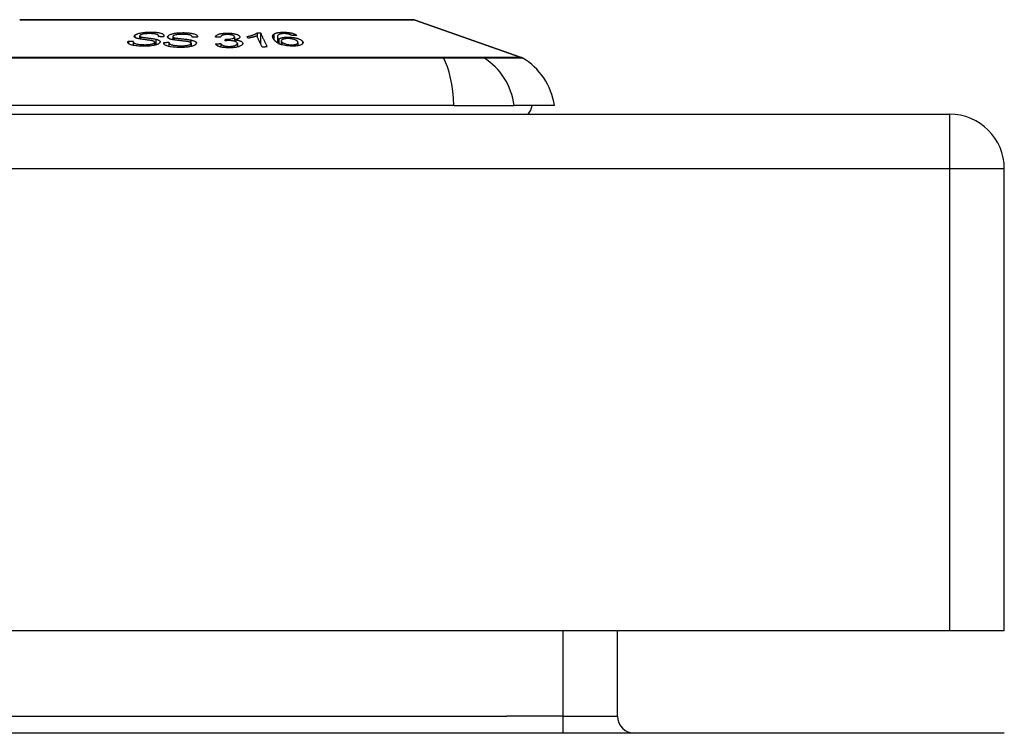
# Model space of a CAD drawing. Header units: inches. Extents: x 18 to 388, y 34 to 188.
# Tile 54 of 159: x 88.21 to 89.99, y 186.81 to 188.1. Entities that reach past the tile are written whole.
import ezdxf

# ---------------------------------------------------------------- set-up
doc = ezdxf.new("R2010")
doc.units = ezdxf.units.IN
doc.header["$MEASUREMENT"] = 0
doc.layers.add('Visible Edges(ANSI)', color=7, linetype='Continuous', lineweight=25)
doc.layers.add('Visible Tangent Edges(ANSI)', color=7, linetype='Continuous', lineweight=25)

msp = doc.modelspace()

# ---------------------------------------------------------------- linework, layer by layer
at = {"layer": 'Visible Edges(ANSI)'}
for p, q in [((88.9196, 188.0963), (89.1131, 188.0285)), ((88.6355, 188.0731), (88.6355, 188.0662)), ((88.6414, 188.0732), (88.6414, 188.0538)), ((88.4025, 188.058), (88.4025, 188.0538)), ((88.4114, 188.0567), (88.4114, 188.0502)), ((88.4228, 188.0673), (88.4228, 188.062)), ((88.4501, 188.0561), (88.4501, 188.0505)), ((88.457, 188.0674), (88.457, 188.0661)), ((88.4665, 188.0556), (88.4665, 188.0536)), ((88.4759, 188.0556), (88.4759, 188.0483)), ((88.4831, 188.0661), (88.4831, 188.0605)), ((88.5158, 188.054), (88.5158, 188.0482)), ((88.5181, 188.0652), (88.5181, 188.0649)), ((88.5695, 188.0534), (88.5695, 188.0474)), ((88.5778, 188.0586), (88.5784, 188.0614)), ((88.5784, 188.0614), (88.5784, 188.0587)), ((88.5945, 188.0605), (88.5945, 188.0578)), ((88.5946, 188.0656), (88.5946, 188.0605)), ((88.5996, 188.0537), (88.5996, 188.0473)), ((88.6186, 188.0631), (88.6172, 188.0662)), ((88.6721, 188.0663), (88.6721, 188.0548)), ((88.6745, 188.0613), (88.6745, 188.0534)), ((88.679, 188.0585), (88.679, 188.0515)), ((88.7093, 188.0553), (88.7093, 188.0496)), ((88.9914, 187.9416), (88.1341, 187.9416)), ((88.9914, 187.9416), (89.1002, 187.9416)), ((89.173, 187.9416), (89.1002, 187.9416)), ((18.2828, 187.9259), (89.8878, 187.9259)), ((89.9868, 186.9919), (89.9868, 187.8269)), ((89.8878, 186.9919), (18.2828, 186.9919)), ((89.2871, 186.8373), (89.2871, 186.9919)), ((89.9868, 186.9919), (89.8878, 186.9919)), ((89.9863, 186.8063), (18.1843, 186.8063))]:
    msp.add_line(p, q, dxfattribs=at)
at = {"layer": 'Visible Edges(ANSI)', "flags": 128}
for points in [[(88.918, 188.0965), (88.9175, 188.0965), (88.9163, 188.0965), (88.9141, 188.0965), (88.9111, 188.0966), (88.9073, 188.0966), (88.9027, 188.0966), (88.8972, 188.0966), (88.8909, 188.0966), (88.8839, 188.0966), (88.8761, 188.0966), (88.8675, 188.0967), (88.8581, 188.0967), (88.848, 188.0967), (88.8373, 188.0967), (88.8259, 188.0967), (88.8139, 188.0967), (88.8013, 188.0967), (88.7881, 188.0967), (88.7744, 188.0967), (88.7602, 188.0967), (88.7455, 188.0967), (88.7303, 188.0966), (88.7146, 188.0966), (88.6986, 188.0966), (88.6823, 188.0966), (88.6657, 188.0966), (88.6489, 188.0966), (88.6319, 188.0966), (88.6148, 188.0965), (88.5974, 188.0965), (88.58, 188.0965), (88.5624, 188.0965), (88.545, 188.0965), (88.5275, 188.0965), (88.5103, 188.0965), (88.4932, 188.0966), (88.4762, 188.0966), (88.4593, 188.0966), (88.4427, 188.0966), (88.4264, 188.0966), (88.4104, 188.0966), (88.3948, 188.0966), (88.3796, 188.0967), (88.365, 188.0967), (88.3507, 188.0967), (88.337, 188.0967), (88.3239, 188.0967), (88.3113, 188.0967), (88.2993, 188.0967), (88.288, 188.0967), (88.2773, 188.0967), (88.2674, 188.0967), (88.2581, 188.0967), (88.2495, 188.0966), (88.2417, 188.0966), (88.2346, 188.0966), (88.2283, 188.0966), (88.2228, 188.0966), (88.2182, 188.0966), (88.2144, 188.0966), (88.2114, 188.0965), (88.2093, 188.0965), (88.208, 188.0965), (88.2076, 188.0965)], [(88.4139, 188.0681), (88.4142, 188.0685), (88.4145, 188.0688), (88.4149, 188.0691), (88.4153, 188.0694), (88.4158, 188.0697), (88.4164, 188.07), (88.4169, 188.0703), (88.4176, 188.0706), (88.4182, 188.0709), (88.4189, 188.0712), (88.4197, 188.0714), (88.4205, 188.0717), (88.4218, 188.0721), (88.4236, 188.0726), (88.4259, 188.0731), (88.4284, 188.0735), (88.4307, 188.0738), (88.433, 188.074), (88.4351, 188.0742), (88.4371, 188.0743), (88.4391, 188.0744), (88.4411, 188.0744), (88.4431, 188.0744), (88.445, 188.0744)], [(88.443, 188.0715), (88.4423, 188.0715), (88.4416, 188.0715), (88.4409, 188.0715), (88.4402, 188.0715), (88.4394, 188.0715), (88.4387, 188.0715), (88.438, 188.0715), (88.4373, 188.0715), (88.4366, 188.0715), (88.4358, 188.0714), (88.4351, 188.0714), (88.4344, 188.0713), (88.4336, 188.0713), (88.4329, 188.0712), (88.4322, 188.0711), (88.4313, 188.071), (88.4302, 188.0709), (88.429, 188.0706), (88.4277, 188.0703), (88.4265, 188.07), (88.4254, 188.0696), (88.4245, 188.0691), (88.4237, 188.0687), (88.4232, 188.0682)], [(88.4567, 188.0661), (88.4568, 188.0665), (88.457, 188.067), (88.457, 188.0674), (88.4569, 188.0678), (88.4568, 188.0682), (88.4565, 188.0686), (88.4562, 188.069), (88.4557, 188.0693), (88.4551, 188.0697), (88.4544, 188.07), (88.4537, 188.0702), (88.453, 188.0704), (88.4523, 188.0706), (88.4515, 188.0707), (88.4508, 188.0709), (88.45, 188.071), (88.4492, 188.0711), (88.4483, 188.0712), (88.4475, 188.0713), (88.4466, 188.0713), (88.4457, 188.0714), (88.4448, 188.0714), (88.4439, 188.0715), (88.443, 188.0715)], [(88.445, 188.0744), (88.4466, 188.0743), (88.4482, 188.0743), (88.4497, 188.0742), (88.4512, 188.0741), (88.4527, 188.0739), (88.4542, 188.0738), (88.4556, 188.0736), (88.457, 188.0734), (88.4583, 188.0731), (88.4596, 188.0728), (88.461, 188.0725), (88.4622, 188.072), (88.4634, 188.0715), (88.4645, 188.071), (88.4653, 188.0705), (88.4658, 188.0699), (88.4662, 188.0694), (88.4665, 188.0689), (88.4667, 188.0684), (88.4667, 188.0679), (88.4667, 188.0675), (88.4665, 188.067), (88.4663, 188.0665), (88.466, 188.066)], [(88.4737, 188.0664), (88.4741, 188.0671), (88.4748, 188.0678), (88.4757, 188.0685), (88.4768, 188.0692), (88.4781, 188.0699), (88.4794, 188.0704), (88.4806, 188.0708), (88.4817, 188.0711), (88.4825, 188.0713), (88.4834, 188.0715), (88.4842, 188.0717), (88.4851, 188.0719), (88.4861, 188.0721), (88.487, 188.0722), (88.488, 188.0724), (88.4889, 188.0725), (88.4901, 188.0727), (88.4915, 188.0728), (88.493, 188.0729), (88.4948, 188.0731), (88.4968, 188.0732), (88.4988, 188.0732), (88.5008, 188.0733), (88.5028, 188.0733)], [(88.5028, 188.0733), (88.5043, 188.0732), (88.5058, 188.0732), (88.5073, 188.0731), (88.5088, 188.073), (88.5103, 188.0729), (88.5118, 188.0728), (88.5132, 188.0726), (88.5146, 188.0725), (88.5159, 188.0723), (88.5173, 188.072), (88.5188, 188.0717), (88.5203, 188.0713), (88.5218, 188.0709), (88.5233, 188.0703), (88.5245, 188.0698), (88.5255, 188.0692), (88.5262, 188.0686), (88.5268, 188.0681), (88.5272, 188.0676), (88.5275, 188.067), (88.5277, 188.0665), (88.5278, 188.066), (88.5277, 188.0654), (88.5276, 188.0649)], [(88.5596, 188.0655), (88.5599, 188.0661), (88.5603, 188.0667), (88.5607, 188.0673), (88.5613, 188.0678), (88.562, 188.0684), (88.5628, 188.0689), (88.5638, 188.0694), (88.5647, 188.0699), (88.5656, 188.0703), (88.5665, 188.0706), (88.5674, 188.0709), (88.5683, 188.0711), (88.5692, 188.0713), (88.5702, 188.0715), (88.5712, 188.0717), (88.5722, 188.0719), (88.5733, 188.072), (88.5744, 188.0722), (88.5755, 188.0723), (88.5766, 188.0724), (88.5778, 188.0724), (88.5789, 188.0725), (88.5801, 188.0725), (88.5813, 188.0725)], [(88.5813, 188.0725), (88.5829, 188.0725), (88.5845, 188.0725), (88.5862, 188.0724), (88.5877, 188.0723), (88.5893, 188.0721), (88.5909, 188.0719), (88.5924, 188.0717), (88.5938, 188.0714), (88.5952, 188.0711), (88.5965, 188.0708), (88.5977, 188.0704), (88.5988, 188.07), (88.5998, 188.0697), (88.6006, 188.0693), (88.6013, 188.0689), (88.6019, 188.0685), (88.6024, 188.0682), (88.6028, 188.0678), (88.6032, 188.0675), (88.6035, 188.0672), (88.6037, 188.0668), (88.6039, 188.0665), (88.604, 188.0661), (88.6041, 188.0657)], [(88.6172, 188.0662), (88.6186, 188.0665), (88.62, 188.0668), (88.6213, 188.0671), (88.6225, 188.0674), (88.6237, 188.0677), (88.6247, 188.068), (88.6257, 188.0684), (88.6267, 188.0687), (88.6275, 188.069), (88.6283, 188.0692), (88.6291, 188.0695), (88.6298, 188.0698), (88.6304, 188.0701), (88.631, 188.0703), (88.6316, 188.0706), (88.6321, 188.0709), (88.6326, 188.0711), (88.6331, 188.0714), (88.6336, 188.0717), (88.6341, 188.0719), (88.6345, 188.0722), (88.6348, 188.0725), (88.6352, 188.0728), (88.6355, 188.0731)], [(88.6355, 188.0731), (88.6357, 188.0731), (88.636, 188.0731), (88.6362, 188.0731), (88.6365, 188.0731), (88.6367, 188.0731), (88.637, 188.0731), (88.6372, 188.0731), (88.6374, 188.0731), (88.6377, 188.0731), (88.6379, 188.0731), (88.6382, 188.0731), (88.6384, 188.0731), (88.6387, 188.0731), (88.6389, 188.0731), (88.6392, 188.0731), (88.6394, 188.0731), (88.6396, 188.0731), (88.6399, 188.0731), (88.6401, 188.0731), (88.6404, 188.0731), (88.6406, 188.0731), (88.6409, 188.0731), (88.6411, 188.0732), (88.6414, 188.0732)], [(88.6414, 188.0732), (88.6419, 188.0721), (88.6424, 188.071), (88.6429, 188.07), (88.6434, 188.0689), (88.6439, 188.0678), (88.6444, 188.0667), (88.6449, 188.0657), (88.6454, 188.0646), (88.6459, 188.0635), (88.6464, 188.0624), (88.647, 188.0614), (88.6475, 188.0603), (88.648, 188.0592), (88.6485, 188.0581), (88.649, 188.0571), (88.6495, 188.056), (88.65, 188.0549), (88.6505, 188.0538), (88.651, 188.0528), (88.6515, 188.0517), (88.6521, 188.0506), (88.6526, 188.0496), (88.6531, 188.0485), (88.6536, 188.0474)], [(88.6657, 188.0707), (88.6661, 188.0709), (88.6665, 188.0711), (88.6669, 188.0714), (88.6673, 188.0716), (88.6678, 188.0718), (88.6683, 188.072), (88.6688, 188.0722), (88.6694, 188.0724), (88.67, 188.0726), (88.6706, 188.0728), (88.6712, 188.0729), (88.6719, 188.0731), (88.6726, 188.0732), (88.6733, 188.0734), (88.6741, 188.0735), (88.6748, 188.0736), (88.6756, 188.0737), (88.6764, 188.0738), (88.6772, 188.0738), (88.6781, 188.0739), (88.6789, 188.074), (88.6798, 188.074), (88.6806, 188.074), (88.6815, 188.0741)], [(88.683, 188.0716), (88.6827, 188.0716), (88.6824, 188.0715), (88.682, 188.0715), (88.6817, 188.0715), (88.6814, 188.0715), (88.6811, 188.0715), (88.6807, 188.0714), (88.6804, 188.0714), (88.6801, 188.0714), (88.6798, 188.0713), (88.6795, 188.0713), (88.6792, 188.0713), (88.679, 188.0712), (88.6787, 188.0712), (88.6784, 188.0711), (88.6782, 188.0711), (88.6779, 188.071), (88.6776, 188.0709), (88.6774, 188.0709), (88.6772, 188.0708), (88.6769, 188.0707), (88.6767, 188.0707), (88.6765, 188.0706), (88.6763, 188.0705)], [(88.6815, 188.0741), (88.6828, 188.0741), (88.6841, 188.0741), (88.6854, 188.0741), (88.6868, 188.074), (88.6881, 188.0739), (88.6895, 188.0738), (88.6908, 188.0737), (88.6921, 188.0735), (88.6934, 188.0734), (88.6946, 188.0732), (88.6959, 188.0729), (88.697, 188.0727), (88.6982, 188.0724), (88.6993, 188.0721), (88.7003, 188.0718), (88.7013, 188.0714), (88.7023, 188.0711), (88.7031, 188.0707), (88.7039, 188.0704), (88.7047, 188.07), (88.7054, 188.0696), (88.706, 188.0692), (88.7066, 188.0688), (88.7071, 188.0684)], [(88.693, 188.0705), (88.6926, 188.0706), (88.6923, 188.0707), (88.6919, 188.0708), (88.6915, 188.0708), (88.6911, 188.0709), (88.6907, 188.071), (88.6903, 188.0711), (88.6899, 188.0711), (88.6895, 188.0712), (88.689, 188.0713), (88.6886, 188.0713), (88.6882, 188.0714), (88.6878, 188.0714), (88.6873, 188.0714), (88.6869, 188.0715), (88.6865, 188.0715), (88.686, 188.0715), (88.6856, 188.0715), (88.6852, 188.0716), (88.6847, 188.0716), (88.6843, 188.0716), (88.6839, 188.0716), (88.6834, 188.0716), (88.683, 188.0716)], [(88.4263, 188.0487), (88.4236, 188.0488), (88.421, 188.049), (88.4184, 188.0492), (88.4159, 188.0495), (88.4136, 188.0498), (88.4117, 188.0501), (88.41, 188.0505), (88.4085, 188.0508), (88.4071, 188.0513), (88.4058, 188.0517), (88.4047, 188.0522), (88.4038, 188.0527), (88.4031, 188.0532), (88.4026, 188.0537), (88.4022, 188.0542), (88.4019, 188.0546), (88.4017, 188.055), (88.4016, 188.0555), (88.4016, 188.0559), (88.4017, 188.0563), (88.4018, 188.0567), (88.4019, 188.0572), (88.4022, 188.0576), (88.4025, 188.058)], [(88.4025, 188.058), (88.4029, 188.058), (88.4033, 188.058), (88.4036, 188.058), (88.404, 188.058), (88.4044, 188.058), (88.4048, 188.058), (88.4052, 188.058), (88.4056, 188.058), (88.4059, 188.058), (88.4063, 188.058), (88.4067, 188.058), (88.4071, 188.058), (88.4075, 188.058), (88.4079, 188.058), (88.4083, 188.058), (88.4086, 188.0581), (88.409, 188.0581), (88.4094, 188.0581), (88.4098, 188.0581), (88.4102, 188.0581), (88.4106, 188.0581), (88.411, 188.0581), (88.4113, 188.0581), (88.4117, 188.0581)], [(88.4117, 188.0581), (88.4116, 188.0578), (88.4115, 188.0576), (88.4114, 188.0573), (88.4114, 188.0571), (88.4114, 188.0569), (88.4114, 188.0566), (88.4114, 188.0564), (88.4114, 188.0561), (88.4115, 188.0559), (88.4116, 188.0557), (88.4117, 188.0555), (88.4119, 188.0552), (88.4121, 188.055), (88.4124, 188.0548), (88.4128, 188.0545), (88.4134, 188.0541), (88.4143, 188.0538), (88.4154, 188.0534), (88.4169, 188.053), (88.4187, 188.0526), (88.4208, 188.0523), (88.4232, 188.052), (88.4257, 188.0518), (88.4283, 188.0516)], [(88.4196, 188.0626), (88.4187, 188.0629), (88.4179, 188.0631), (88.4172, 188.0633), (88.4165, 188.0636), (88.4158, 188.0638), (88.4152, 188.0641), (88.4147, 188.0644), (88.4143, 188.0647), (88.4139, 188.065), (88.4137, 188.0652), (88.4135, 188.0655), (88.4134, 188.0657), (88.4133, 188.0659), (88.4132, 188.0661), (88.4132, 188.0663), (88.4131, 188.0665), (88.4132, 188.0667), (88.4132, 188.0669), (88.4132, 188.0671), (88.4133, 188.0673), (88.4134, 188.0675), (88.4135, 188.0677), (88.4137, 188.0679), (88.4139, 188.0681)], [(88.4441, 188.059), (88.4435, 188.0591), (88.4428, 188.0592), (88.442, 188.0593), (88.4412, 188.0595), (88.4402, 188.0596), (88.4392, 188.0597), (88.4381, 188.0599), (88.437, 188.06), (88.4358, 188.0602), (88.4347, 188.0604), (88.4335, 188.0605), (88.4323, 188.0607), (88.431, 188.0608), (88.4299, 188.061), (88.4287, 188.0611), (88.4275, 188.0613), (88.4264, 188.0615), (88.4254, 188.0616), (88.4243, 188.0618), (88.4233, 188.0619), (88.4222, 188.0621), (88.4213, 188.0623), (88.4204, 188.0625), (88.4196, 188.0626)], [(88.4232, 188.0682), (88.4231, 188.0681), (88.4231, 188.068), (88.423, 188.0679), (88.423, 188.0678), (88.4229, 188.0677), (88.4229, 188.0676), (88.4229, 188.0675), (88.4228, 188.0674), (88.4228, 188.0673), (88.4228, 188.0672), (88.4229, 188.0671), (88.4229, 188.067), (88.4229, 188.0669), (88.423, 188.0668), (88.4231, 188.0667), (88.4232, 188.0666), (88.4232, 188.0665), (88.4234, 188.0664), (88.4235, 188.0664), (88.4236, 188.0663), (88.4237, 188.0662), (88.4239, 188.0661), (88.424, 188.066), (88.4242, 188.066)], [(88.4242, 188.066), (88.4247, 188.0658), (88.4255, 188.0656), (88.4264, 188.0654), (88.4274, 188.0652), (88.4285, 188.065), (88.4297, 188.0648), (88.4309, 188.0646), (88.4321, 188.0644), (88.4332, 188.0643), (88.4344, 188.0641), (88.4355, 188.064), (88.4366, 188.0639), (88.4378, 188.0637), (88.4389, 188.0636), (88.4401, 188.0634), (88.4413, 188.0633), (88.4426, 188.0631), (88.4439, 188.0629), (88.4453, 188.0627), (88.4467, 188.0625), (88.4482, 188.0623), (88.4495, 188.0621), (88.4508, 188.0618), (88.4519, 188.0616)], [(88.4591, 188.0549), (88.4588, 188.0545), (88.4584, 188.0541), (88.4579, 188.0538), (88.4574, 188.0534), (88.4568, 188.053), (88.4562, 188.0527), (88.4555, 188.0524), (88.4547, 188.052), (88.4539, 188.0517), (88.4531, 188.0514), (88.4522, 188.0511), (88.4508, 188.0507), (88.449, 188.0503), (88.4467, 188.0498), (88.4443, 188.0494), (88.4419, 188.0491), (88.4397, 188.0489), (88.4377, 188.0488), (88.4358, 188.0487), (88.4338, 188.0486), (88.4319, 188.0486), (88.43, 188.0486), (88.4281, 188.0486), (88.4263, 188.0487)], [(88.4283, 188.0516), (88.43, 188.0516), (88.4318, 188.0515), (88.4336, 188.0515), (88.4353, 188.0516), (88.437, 188.0517), (88.4385, 188.0518), (88.4397, 188.0519), (88.4407, 188.052), (88.4418, 188.0521), (88.4428, 188.0523), (88.4437, 188.0525), (88.4446, 188.0527), (88.4455, 188.0529), (88.4462, 188.0531), (88.4469, 188.0533), (88.4474, 188.0535), (88.4478, 188.0537), (88.4482, 188.0539), (88.4485, 188.0541), (88.4488, 188.0543), (88.4491, 188.0545), (88.4493, 188.0547), (88.4495, 188.0549), (88.4497, 188.0551)], [(88.4497, 188.0551), (88.4499, 188.0553), (88.45, 188.0556), (88.4501, 188.0558), (88.4501, 188.0561), (88.4501, 188.0563), (88.45, 188.0565), (88.4499, 188.0568), (88.4497, 188.057), (88.4495, 188.0572), (88.4493, 188.0574), (88.449, 188.0575), (88.4487, 188.0577), (88.4484, 188.0578), (88.4481, 188.0579), (88.4478, 188.058), (88.4474, 188.0582), (88.447, 188.0583), (88.4467, 188.0584), (88.4463, 188.0585), (88.4459, 188.0586), (88.4454, 188.0587), (88.445, 188.0588), (88.4446, 188.0589), (88.4441, 188.059)], [(88.4519, 188.0616), (88.4529, 188.0613), (88.4538, 188.0611), (88.4547, 188.0608), (88.4556, 188.0605), (88.4564, 188.0602), (88.4571, 188.0599), (88.4577, 188.0595), (88.4583, 188.0592), (88.4588, 188.0589), (88.4591, 188.0585), (88.4594, 188.0582), (88.4596, 188.0579), (88.4597, 188.0577), (88.4598, 188.0574), (88.4599, 188.0572), (88.4599, 188.0569), (88.4599, 188.0567), (88.4599, 188.0564), (88.4598, 188.0562), (88.4597, 188.0559), (88.4596, 188.0556), (88.4595, 188.0554), (88.4593, 188.0551), (88.4591, 188.0549)], [(88.466, 188.066), (88.4656, 188.066), (88.4652, 188.066), (88.4648, 188.066), (88.4644, 188.066), (88.464, 188.066), (88.4636, 188.066), (88.4633, 188.066), (88.4629, 188.066), (88.4625, 188.066), (88.4621, 188.066), (88.4617, 188.066), (88.4613, 188.066), (88.4609, 188.066), (88.4605, 188.066), (88.4601, 188.0661), (88.4598, 188.0661), (88.4594, 188.0661), (88.459, 188.0661), (88.4586, 188.0661), (88.4582, 188.0661), (88.4578, 188.0661), (88.4574, 188.0661), (88.457, 188.0661), (88.4567, 188.0661)], [(88.4947, 188.0465), (88.4904, 188.0466), (88.4862, 188.0469), (88.4828, 188.0472), (88.4801, 188.0475), (88.4782, 188.0478), (88.4766, 188.0481), (88.475, 188.0485), (88.4736, 188.0489), (88.4723, 188.0493), (88.4711, 188.0498), (88.4701, 188.0502), (88.4692, 188.0507), (88.4685, 188.0512), (88.468, 188.0516), (88.4675, 188.052), (88.4672, 188.0524), (88.4669, 188.0528), (88.4667, 188.0532), (88.4665, 188.0536), (88.4664, 188.054), (88.4664, 188.0544), (88.4664, 188.0548), (88.4664, 188.0552), (88.4665, 188.0556)], [(88.4665, 188.0556), (88.4669, 188.0557), (88.4673, 188.0557), (88.4677, 188.0557), (88.4681, 188.0557), (88.4685, 188.0557), (88.4689, 188.0557), (88.4693, 188.0557), (88.4697, 188.0557), (88.4701, 188.0557), (88.4704, 188.0557), (88.4708, 188.0557), (88.4712, 188.0557), (88.4716, 188.0558), (88.472, 188.0558), (88.4724, 188.0558), (88.4728, 188.0558), (88.4732, 188.0558), (88.4736, 188.0558), (88.474, 188.0558), (88.4744, 188.0558), (88.4748, 188.0558), (88.4751, 188.0558), (88.4755, 188.0558), (88.4759, 188.0558)], [(88.482, 188.0607), (88.481, 188.0609), (88.4801, 188.0612), (88.4792, 188.0614), (88.4784, 188.0616), (88.4776, 188.0619), (88.4769, 188.0622), (88.4762, 188.0625), (88.4756, 188.0628), (88.4752, 188.0631), (88.4748, 188.0633), (88.4745, 188.0636), (88.4743, 188.0638), (88.4741, 188.064), (88.4739, 188.0642), (88.4738, 188.0644), (88.4737, 188.0646), (88.4736, 188.0648), (88.4735, 188.0651), (88.4735, 188.0653), (88.4735, 188.0655), (88.4735, 188.0657), (88.4736, 188.0659), (88.4736, 188.0661), (88.4737, 188.0664)], [(88.4759, 188.0558), (88.4759, 188.0554), (88.476, 188.055), (88.4761, 188.0546), (88.4763, 188.0542), (88.4765, 188.0538), (88.4768, 188.0534), (88.4773, 188.053), (88.4778, 188.0526), (88.4784, 188.0522), (88.4792, 188.0519), (88.4801, 188.0515), (88.4812, 188.0512), (88.4823, 188.051), (88.4834, 188.0507), (88.4846, 188.0505), (88.4857, 188.0503), (88.4868, 188.0501), (88.488, 188.05), (88.4892, 188.0499), (88.4904, 188.0498), (88.4917, 188.0497), (88.4929, 188.0496), (88.4942, 188.0496), (88.4955, 188.0495)], [(88.5085, 188.0574), (88.5078, 188.0575), (88.507, 188.0576), (88.5062, 188.0577), (88.5052, 188.0578), (88.5042, 188.0579), (88.5031, 188.0581), (88.5019, 188.0582), (88.5007, 188.0583), (88.4995, 188.0585), (88.4982, 188.0586), (88.4969, 188.0588), (88.4957, 188.0589), (88.4944, 188.059), (88.4931, 188.0592), (88.4918, 188.0593), (88.4906, 188.0595), (88.4894, 188.0596), (88.4883, 188.0598), (88.4871, 188.0599), (88.486, 188.0601), (88.4849, 188.0602), (88.4838, 188.0604), (88.4828, 188.0606), (88.482, 188.0607)], [(88.4832, 188.0665), (88.4832, 188.0664), (88.4832, 188.0663), (88.4832, 188.0662), (88.4831, 188.0661), (88.4831, 188.066), (88.4832, 188.0659), (88.4832, 188.0658), (88.4832, 188.0657), (88.4832, 188.0656), (88.4833, 188.0655), (88.4834, 188.0654), (88.4834, 188.0653), (88.4835, 188.0652), (88.4836, 188.0651), (88.4837, 188.065), (88.4839, 188.0649), (88.484, 188.0648), (88.4841, 188.0647), (88.4843, 188.0646), (88.4844, 188.0646), (88.4846, 188.0645), (88.4848, 188.0644), (88.485, 188.0643), (88.4852, 188.0642)], [(88.502, 188.0702), (88.5013, 188.0702), (88.5007, 188.0703), (88.5, 188.0703), (88.4994, 188.0702), (88.4987, 188.0702), (88.4981, 188.0702), (88.4974, 188.0702), (88.4968, 188.0702), (88.4961, 188.0702), (88.4955, 188.0701), (88.4948, 188.0701), (88.4942, 188.0701), (88.4935, 188.07), (88.4929, 188.0699), (88.4923, 188.0699), (88.4916, 188.0698), (88.491, 188.0697), (88.4904, 188.0696), (88.4896, 188.0695), (88.4881, 188.0692), (88.4863, 188.0686), (88.4848, 188.068), (88.4838, 188.0673), (88.4832, 188.0665)], [(88.4852, 188.0642), (88.4859, 188.064), (88.4867, 188.0638), (88.4877, 188.0636), (88.4889, 188.0635), (88.4901, 188.0633), (88.4914, 188.0631), (88.4927, 188.0629), (88.494, 188.0628), (88.4952, 188.0626), (88.4964, 188.0625), (88.4976, 188.0624), (88.4988, 188.0623), (88.5, 188.0621), (88.5012, 188.062), (88.5025, 188.0619), (88.5038, 188.0618), (88.5051, 188.0616), (88.5066, 188.0614), (88.5081, 188.0613), (88.5096, 188.0611), (88.5111, 188.0608), (88.5126, 188.0606), (88.514, 188.0604), (88.5152, 188.0602)], [(88.5253, 188.0535), (88.5251, 188.0531), (88.5248, 188.0527), (88.5245, 188.0523), (88.5241, 188.0519), (88.5237, 188.0515), (88.5232, 188.0511), (88.5226, 188.0508), (88.522, 188.0504), (88.5213, 188.0501), (88.5205, 188.0497), (88.5196, 188.0494), (88.5185, 188.049), (88.5174, 188.0486), (88.5161, 188.0483), (88.5147, 188.048), (88.5133, 188.0477), (88.5119, 188.0474), (88.5103, 188.0472), (88.5087, 188.047), (88.5066, 188.0468), (88.5039, 188.0466), (88.5009, 188.0465), (88.4978, 188.0464), (88.4947, 188.0465)], [(88.4955, 188.0495), (88.4967, 188.0495), (88.498, 188.0495), (88.4992, 188.0495), (88.5004, 188.0495), (88.5017, 188.0496), (88.5029, 188.0496), (88.5041, 188.0497), (88.5053, 188.0498), (88.5065, 188.05), (88.5077, 188.0501), (88.5088, 188.0503), (88.5099, 188.0505), (88.5109, 188.0507), (88.5119, 188.051), (88.5127, 188.0513), (88.5133, 188.0515), (88.5139, 188.0518), (88.5143, 188.052), (88.5146, 188.0523), (88.5149, 188.0525), (88.5152, 188.0527), (88.5154, 188.053), (88.5156, 188.0532), (88.5157, 188.0535)], [(88.5181, 188.0649), (88.5181, 188.0655), (88.518, 188.066), (88.5178, 188.0666), (88.5173, 188.0671), (88.5168, 188.0676), (88.516, 188.0681), (88.5151, 188.0685), (88.5142, 188.0688), (88.5134, 188.0691), (88.5128, 188.0692), (88.5121, 188.0694), (88.5114, 188.0695), (88.5107, 188.0696), (88.51, 188.0697), (88.5092, 188.0698), (88.5084, 188.0699), (88.5077, 188.07), (88.5069, 188.07), (88.5061, 188.0701), (88.5052, 188.0701), (88.5044, 188.0702), (88.5036, 188.0702), (88.5028, 188.0702), (88.502, 188.0702)], [(88.5157, 188.0535), (88.5158, 188.0537), (88.5158, 188.054), (88.5158, 188.0542), (88.5158, 188.0544), (88.5156, 188.0547), (88.5155, 188.0549), (88.5153, 188.0551), (88.515, 188.0554), (88.5147, 188.0555), (88.5144, 188.0557), (88.5141, 188.0559), (88.5138, 188.056), (88.5134, 188.0562), (88.5131, 188.0563), (88.5127, 188.0564), (88.5122, 188.0566), (88.5118, 188.0567), (88.5114, 188.0568), (88.5109, 188.0569), (88.5104, 188.057), (88.5099, 188.0571), (88.5094, 188.0572), (88.509, 188.0573), (88.5085, 188.0574)], [(88.5152, 188.0602), (88.5163, 188.06), (88.5174, 188.0597), (88.5184, 188.0594), (88.5194, 188.0592), (88.5203, 188.0588), (88.5212, 188.0585), (88.522, 188.0582), (88.5227, 188.0578), (88.5233, 188.0575), (88.5238, 188.0572), (88.5242, 188.0569), (88.5245, 188.0566), (88.5248, 188.0563), (88.525, 188.0561), (88.5251, 188.0558), (88.5253, 188.0555), (88.5254, 188.0553), (88.5254, 188.055), (88.5255, 188.0548), (88.5255, 188.0545), (88.5255, 188.0543), (88.5254, 188.054), (88.5254, 188.0537), (88.5253, 188.0535)], [(88.5276, 188.0649), (88.5272, 188.0649), (88.5268, 188.0649), (88.5264, 188.0649), (88.526, 188.0649), (88.5257, 188.0649), (88.5253, 188.0649), (88.5249, 188.0649), (88.5245, 188.0649), (88.5241, 188.0649), (88.5237, 188.0649), (88.5233, 188.0649), (88.5229, 188.0649), (88.5225, 188.0649), (88.5221, 188.0649), (88.5217, 188.0649), (88.5213, 188.0649), (88.5209, 188.0649), (88.5205, 188.0649), (88.5201, 188.0649), (88.5197, 188.0649), (88.5193, 188.0649), (88.5189, 188.0649), (88.5185, 188.0649), (88.5181, 188.0649)], [(88.5689, 188.065), (88.5685, 188.0651), (88.5681, 188.0651), (88.5677, 188.0651), (88.5673, 188.0651), (88.567, 188.0651), (88.5666, 188.0651), (88.5662, 188.0652), (88.5658, 188.0652), (88.5654, 188.0652), (88.565, 188.0652), (88.5646, 188.0652), (88.5643, 188.0653), (88.5639, 188.0653), (88.5635, 188.0653), (88.5631, 188.0653), (88.5627, 188.0653), (88.5623, 188.0653), (88.5619, 188.0654), (88.5615, 188.0654), (88.5612, 188.0654), (88.5608, 188.0654), (88.5604, 188.0654), (88.56, 188.0655), (88.5596, 188.0655)], [(88.5604, 188.0529), (88.5608, 188.0529), (88.5611, 188.0529), (88.5615, 188.053), (88.5619, 188.053), (88.5623, 188.053), (88.5627, 188.053), (88.563, 188.0531), (88.5634, 188.0531), (88.5638, 188.0531), (88.5642, 188.0531), (88.5646, 188.0531), (88.5649, 188.0532), (88.5653, 188.0532), (88.5657, 188.0532), (88.5661, 188.0532), (88.5665, 188.0533), (88.5668, 188.0533), (88.5672, 188.0533), (88.5676, 188.0533), (88.568, 188.0534), (88.5684, 188.0534), (88.5688, 188.0534), (88.5691, 188.0534), (88.5695, 188.0534)], [(88.5818, 188.0699), (88.5805, 188.0699), (88.5792, 188.0698), (88.578, 188.0697), (88.5768, 188.0695), (88.5756, 188.0694), (88.5746, 188.0691), (88.5738, 188.0689), (88.5732, 188.0687), (88.5727, 188.0685), (88.5722, 188.0683), (88.5718, 188.0681), (88.5714, 188.0679), (88.571, 188.0677), (88.5707, 188.0675), (88.5704, 188.0672), (88.5701, 188.067), (88.5699, 188.0668), (88.5697, 188.0665), (88.5695, 188.0663), (88.5693, 188.066), (88.5692, 188.0658), (88.5691, 188.0655), (88.569, 188.0653), (88.5689, 188.065)], [(88.5695, 188.0534), (88.5698, 188.053), (88.5702, 188.0526), (88.5706, 188.0522), (88.5711, 188.0518), (88.5716, 188.0513), (88.5722, 188.051), (88.5729, 188.0506), (88.5737, 188.0502), (88.5745, 188.0499), (88.5753, 188.0496), (88.5761, 188.0494), (88.5768, 188.0492), (88.5774, 188.0491), (88.578, 188.049), (88.5787, 188.0489), (88.5793, 188.0488), (88.58, 188.0487), (88.5806, 188.0486), (88.5813, 188.0486), (88.582, 188.0485), (88.5827, 188.0485), (88.5834, 188.0485), (88.5842, 188.0484), (88.5849, 188.0484)], [(88.5842, 188.059), (88.5839, 188.059), (88.5837, 188.059), (88.5834, 188.059), (88.5831, 188.059), (88.5829, 188.059), (88.5826, 188.059), (88.5823, 188.059), (88.5821, 188.0589), (88.5818, 188.0589), (88.5815, 188.0589), (88.5813, 188.0589), (88.581, 188.0589), (88.5807, 188.0589), (88.5804, 188.0588), (88.5802, 188.0588), (88.5799, 188.0588), (88.5796, 188.0588), (88.5794, 188.0588), (88.5791, 188.0587), (88.5788, 188.0587), (88.5786, 188.0587), (88.5783, 188.0587), (88.5781, 188.0586), (88.5778, 188.0586)], [(88.5784, 188.0614), (88.5785, 188.0614), (88.5785, 188.0614), (88.5786, 188.0614), (88.5786, 188.0614), (88.5787, 188.0614), (88.5788, 188.0614), (88.5788, 188.0614), (88.5789, 188.0614), (88.579, 188.0614), (88.579, 188.0614), (88.5791, 188.0614), (88.5792, 188.0614), (88.5792, 188.0614), (88.5793, 188.0614), (88.5793, 188.0614), (88.5794, 188.0614), (88.5795, 188.0614), (88.5795, 188.0614), (88.5796, 188.0614), (88.5796, 188.0614), (88.5797, 188.0614), (88.5798, 188.0614), (88.5798, 188.0614), (88.5799, 188.0614)], [(88.5799, 188.0614), (88.5836, 188.0615), (88.5871, 188.0619), (88.5901, 188.0625), (88.5917, 188.0629), (88.5922, 188.0631), (88.5925, 188.0632), (88.5928, 188.0634), (88.593, 188.0635), (88.5933, 188.0636), (88.5935, 188.0637), (88.5937, 188.0639), (88.5938, 188.064), (88.594, 188.0642), (88.5941, 188.0643), (88.5942, 188.0645), (88.5944, 188.0646), (88.5944, 188.0648), (88.5945, 188.0649), (88.5946, 188.0651), (88.5946, 188.0652), (88.5946, 188.0654), (88.5946, 188.0655), (88.5946, 188.0657), (88.5946, 188.0658)], [(88.5946, 188.0658), (88.5946, 188.0661), (88.5945, 188.0664), (88.5943, 188.0666), (88.5941, 188.0669), (88.5939, 188.0672), (88.5936, 188.0674), (88.5933, 188.0677), (88.5929, 188.0679), (88.5924, 188.0681), (88.5919, 188.0684), (88.5914, 188.0686), (88.5908, 188.0688), (88.5902, 188.069), (88.5895, 188.0691), (88.5888, 188.0693), (88.5881, 188.0694), (88.5874, 188.0695), (88.5866, 188.0696), (88.5858, 188.0697), (88.585, 188.0698), (88.5842, 188.0698), (88.5834, 188.0699), (88.5826, 188.0699), (88.5818, 188.0699)], [(88.5996, 188.054), (88.5995, 188.0543), (88.5994, 188.0546), (88.5993, 188.0548), (88.5991, 188.0551), (88.5989, 188.0554), (88.5986, 188.0557), (88.5983, 188.056), (88.5979, 188.0562), (88.5975, 188.0565), (88.597, 188.0568), (88.5965, 188.057), (88.596, 188.0572), (88.5954, 188.0575), (88.5947, 188.0577), (88.594, 188.0579), (88.5931, 188.0581), (88.5922, 188.0583), (88.5911, 188.0585), (88.59, 188.0587), (88.5889, 188.0588), (88.5878, 188.0589), (88.5866, 188.059), (88.5854, 188.059), (88.5842, 188.059)], [(88.5849, 188.0484), (88.5861, 188.0485), (88.5873, 188.0485), (88.5885, 188.0486), (88.5896, 188.0487), (88.5907, 188.0489), (88.5917, 188.049), (88.5928, 188.0492), (88.5937, 188.0495), (88.5945, 188.0497), (88.5953, 188.0499), (88.5959, 188.0502), (88.5965, 188.0504), (88.597, 188.0507), (88.5975, 188.051), (88.598, 188.0512), (88.5984, 188.0515), (88.5987, 188.0518), (88.599, 188.0521), (88.5992, 188.0524), (88.5994, 188.0527), (88.5995, 188.053), (88.5996, 188.0533), (88.5996, 188.0537), (88.5996, 188.054)], [(88.6093, 188.054), (88.6093, 188.0533), (88.6092, 188.0526), (88.6088, 188.0519), (88.6083, 188.0512), (88.6075, 188.0505), (88.6065, 188.0499), (88.6054, 188.0493), (88.6043, 188.0488), (88.6031, 188.0483), (88.602, 188.0479), (88.601, 188.0476), (88.5999, 188.0474), (88.5989, 188.0471), (88.5978, 188.0469), (88.5966, 188.0467), (88.5955, 188.0465), (88.5942, 188.0463), (88.593, 188.0462), (88.5917, 188.0461), (88.5904, 188.046), (88.5891, 188.0459), (88.5878, 188.0458), (88.5865, 188.0458), (88.5852, 188.0458)], [(88.6041, 188.0657), (88.6041, 188.0655), (88.6041, 188.0653), (88.6041, 188.065), (88.604, 188.0648), (88.6039, 188.0646), (88.6038, 188.0643), (88.6036, 188.0641), (88.6035, 188.0639), (88.6032, 188.0636), (88.603, 188.0634), (88.6027, 188.0632), (88.6024, 188.063), (88.602, 188.0627), (88.6016, 188.0625), (88.6011, 188.0623), (88.6005, 188.062), (88.5999, 188.0618), (88.5992, 188.0616), (88.5985, 188.0613), (88.5978, 188.0611), (88.597, 188.061), (88.5962, 188.0608), (88.5953, 188.0606), (88.5945, 188.0605)], [(88.5945, 188.0605), (88.5953, 188.0604), (88.596, 188.0603), (88.5968, 188.0602), (88.5976, 188.0601), (88.5983, 188.06), (88.599, 188.0599), (88.5998, 188.0598), (88.6005, 188.0597), (88.6011, 188.0595), (88.6018, 188.0593), (88.6024, 188.0592), (88.603, 188.059), (88.6036, 188.0588), (88.6042, 188.0586), (88.6049, 188.0583), (88.6056, 188.058), (88.6063, 188.0576), (88.6071, 188.0572), (88.6077, 188.0567), (88.6083, 188.0562), (88.6087, 188.0556), (88.609, 188.0551), (88.6092, 188.0546), (88.6093, 188.054)], [(88.635, 188.0673), (88.6346, 188.0672), (88.6341, 188.067), (88.6337, 188.0669), (88.6333, 188.0667), (88.6328, 188.0665), (88.6323, 188.0664), (88.6319, 188.0662), (88.6314, 188.0661), (88.6309, 188.0659), (88.6304, 188.0658), (88.6299, 188.0657), (88.6294, 188.0655), (88.6289, 188.0654), (88.6284, 188.0652), (88.6278, 188.0651), (88.6271, 188.0649), (88.6263, 188.0647), (88.6254, 188.0645), (88.6244, 188.0643), (88.6233, 188.064), (88.6222, 188.0638), (88.621, 188.0635), (88.6198, 188.0633), (88.6186, 188.0631)], [(88.6445, 188.0472), (88.6441, 188.0481), (88.6437, 188.0489), (88.6433, 188.0497), (88.6429, 188.0506), (88.6425, 188.0514), (88.6421, 188.0522), (88.6417, 188.0531), (88.6413, 188.0539), (88.6409, 188.0548), (88.6405, 188.0556), (88.6401, 188.0564), (88.6397, 188.0573), (88.6393, 188.0581), (88.6389, 188.059), (88.6385, 188.0598), (88.6381, 188.0606), (88.6377, 188.0615), (88.6373, 188.0623), (88.6369, 188.0632), (88.6366, 188.064), (88.6362, 188.0648), (88.6358, 188.0657), (88.6354, 188.0665), (88.635, 188.0673)], [(88.6667, 188.0597), (88.6663, 188.0602), (88.6659, 188.0607), (88.6656, 188.0612), (88.6652, 188.0617), (88.6649, 188.0622), (88.6646, 188.0627), (88.6644, 188.0632), (88.6641, 188.0637), (88.6639, 188.0642), (88.6638, 188.0646), (88.6636, 188.0651), (88.6635, 188.0656), (88.6635, 188.066), (88.6634, 188.0665), (88.6634, 188.0669), (88.6635, 188.0674), (88.6636, 188.0678), (88.6637, 188.0682), (88.6639, 188.0687), (88.6642, 188.0691), (88.6645, 188.0695), (88.6648, 188.0699), (88.6652, 188.0703), (88.6657, 188.0707)], [(88.7018, 188.0488), (88.6953, 188.0488), (88.6888, 188.0493), (88.683, 188.0504), (88.6794, 188.0513), (88.6782, 188.0517), (88.6773, 188.0521), (88.6764, 188.0525), (88.6756, 188.0529), (88.6748, 188.0533), (88.674, 188.0537), (88.6733, 188.0541), (88.6727, 188.0545), (88.672, 188.0549), (88.6714, 188.0553), (88.6708, 188.0558), (88.6703, 188.0562), (88.6697, 188.0566), (88.6692, 188.0571), (88.6688, 188.0575), (88.6683, 188.058), (88.6679, 188.0584), (88.6674, 188.0589), (88.6671, 188.0593), (88.6667, 188.0597)], [(88.6763, 188.0705), (88.675, 188.07), (88.6739, 188.0694), (88.6732, 188.0687), (88.6726, 188.068), (88.6723, 188.0673), (88.6721, 188.0667), (88.6721, 188.0663), (88.6721, 188.0659), (88.6722, 188.0656), (88.6722, 188.0654), (88.6723, 188.0651), (88.6724, 188.0648), (88.6725, 188.0645), (88.6726, 188.0642), (88.6728, 188.0639), (88.6729, 188.0636), (88.6731, 188.0633), (88.6733, 188.063), (88.6735, 188.0627), (88.6737, 188.0625), (88.6739, 188.0622), (88.6741, 188.0619), (88.6743, 188.0616), (88.6745, 188.0613)], [(88.6745, 188.0613), (88.6747, 188.0615), (88.6749, 188.0617), (88.6752, 188.0619), (88.6754, 188.0621), (88.6757, 188.0623), (88.676, 188.0625), (88.6763, 188.0627), (88.6767, 188.0629), (88.677, 188.0631), (88.6774, 188.0632), (88.6779, 188.0634), (88.6784, 188.0636), (88.679, 188.0638), (88.6797, 188.064), (88.6804, 188.0642), (88.6812, 188.0644), (88.6821, 188.0646), (88.683, 188.0647), (88.684, 188.0649), (88.685, 188.065), (88.686, 188.0651), (88.6871, 188.0652), (88.6882, 188.0653), (88.6893, 188.0653)], [(88.6897, 188.0626), (88.6883, 188.0625), (88.687, 188.0624), (88.6858, 188.0622), (88.6846, 188.062), (88.6835, 188.0618), (88.6826, 188.0615), (88.6818, 188.0612), (88.6812, 188.0609), (88.6807, 188.0607), (88.6804, 188.0604), (88.68, 188.0602), (88.6797, 188.06), (88.6795, 188.0597), (88.6793, 188.0594), (88.6792, 188.0592), (88.6791, 188.0589), (88.679, 188.0586), (88.679, 188.0583), (88.6791, 188.058), (88.6791, 188.0578), (88.6793, 188.0575), (88.6794, 188.0572), (88.6796, 188.0569), (88.6798, 188.0566)], [(88.6798, 188.0566), (88.6801, 188.0563), (88.6804, 188.056), (88.6807, 188.0557), (88.6811, 188.0554), (88.6815, 188.0552), (88.6819, 188.0549), (88.6824, 188.0546), (88.6829, 188.0543), (88.6835, 188.0541), (88.684, 188.0538), (88.6847, 188.0535), (88.6853, 188.0533), (88.686, 188.053), (88.6868, 188.0528), (88.6876, 188.0525), (88.6884, 188.0523), (88.6893, 188.0521), (88.6902, 188.0519), (88.6911, 188.0518), (88.6924, 188.0516), (88.694, 188.0514), (88.6958, 188.0513), (88.6977, 188.0512), (88.6995, 188.0513)], [(88.6893, 188.0653), (88.6914, 188.0653), (88.6935, 188.0653), (88.6956, 188.0652), (88.6978, 188.065), (88.6999, 188.0647), (88.7019, 188.0644), (88.7036, 188.0641), (88.7052, 188.0638), (88.7065, 188.0634), (88.7076, 188.0631), (88.7086, 188.0628), (88.7096, 188.0625), (88.7105, 188.0622), (88.7114, 188.0618), (88.7122, 188.0615), (88.713, 188.0611), (88.7137, 188.0607), (88.7144, 188.0604), (88.715, 188.06), (88.7155, 188.0596), (88.7161, 188.0592), (88.7165, 188.0588), (88.7169, 188.0584), (88.7173, 188.058)], [(88.7083, 188.0575), (88.7079, 188.0579), (88.7075, 188.0584), (88.707, 188.0588), (88.7064, 188.0592), (88.7057, 188.0596), (88.705, 188.06), (88.7042, 188.0604), (88.7033, 188.0607), (88.7023, 188.061), (88.7014, 188.0613), (88.7005, 188.0615), (88.6996, 188.0617), (88.6989, 188.0619), (88.6981, 188.062), (88.6973, 188.0622), (88.6964, 188.0623), (88.6956, 188.0624), (88.6948, 188.0625), (88.6939, 188.0625), (88.6931, 188.0626), (88.6922, 188.0626), (88.6914, 188.0626), (88.6905, 188.0626), (88.6897, 188.0626)], [(88.6986, 188.068), (88.6984, 188.0681), (88.6982, 188.0682), (88.698, 188.0683), (88.6978, 188.0684), (88.6976, 188.0685), (88.6974, 188.0686), (88.6972, 188.0688), (88.697, 188.0689), (88.6968, 188.069), (88.6966, 188.0691), (88.6964, 188.0692), (88.6962, 188.0693), (88.6959, 188.0694), (88.6957, 188.0695), (88.6955, 188.0696), (88.6952, 188.0697), (88.695, 188.0698), (88.6947, 188.0699), (88.6945, 188.07), (88.6942, 188.0701), (88.6939, 188.0702), (88.6936, 188.0703), (88.6933, 188.0704), (88.693, 188.0705)], [(88.7071, 188.0684), (88.7068, 188.0684), (88.7064, 188.0683), (88.7061, 188.0683), (88.7057, 188.0683), (88.7054, 188.0683), (88.705, 188.0683), (88.7046, 188.0683), (88.7043, 188.0682), (88.7039, 188.0682), (88.7036, 188.0682), (88.7032, 188.0682), (88.7028, 188.0682), (88.7025, 188.0682), (88.7021, 188.0681), (88.7018, 188.0681), (88.7014, 188.0681), (88.7011, 188.0681), (88.7007, 188.0681), (88.7003, 188.0681), (88.7, 188.068), (88.6996, 188.068), (88.6993, 188.068), (88.6989, 188.068), (88.6986, 188.068)], [(88.6995, 188.0513), (88.7002, 188.0513), (88.7009, 188.0514), (88.7016, 188.0514), (88.7023, 188.0515), (88.703, 188.0516), (88.7036, 188.0517), (88.7042, 188.0518), (88.7048, 188.052), (88.7053, 188.0521), (88.7058, 188.0523), (88.7063, 188.0524), (88.7067, 188.0526), (88.7071, 188.0528), (88.7075, 188.053), (88.7079, 188.0532), (88.7082, 188.0535), (88.7086, 188.0538), (88.709, 188.0542), (88.7092, 188.0547), (88.7093, 188.0553), (88.7093, 188.0558), (88.7091, 188.0564), (88.7088, 188.057), (88.7083, 188.0575)], [(88.7173, 188.058), (88.7177, 188.0575), (88.718, 188.0569), (88.7182, 188.0564), (88.7184, 188.0559), (88.7185, 188.0554), (88.7184, 188.0549), (88.7183, 188.0544), (88.7181, 188.0539), (88.7179, 188.0534), (88.7175, 188.053), (88.717, 188.0525), (88.7164, 188.0521), (88.7158, 188.0516), (88.715, 188.0512), (88.7141, 188.0509), (88.7131, 188.0505), (88.712, 188.0502), (88.7108, 188.0499), (88.7095, 188.0496), (88.7081, 188.0494), (88.7066, 188.0492), (88.705, 188.049), (88.7034, 188.0489), (88.7018, 188.0488)], [(88.5852, 188.0458), (88.583, 188.0458), (88.5808, 188.0459), (88.5787, 188.046), (88.5766, 188.0462), (88.5745, 188.0464), (88.5727, 188.0467), (88.5711, 188.047), (88.5697, 188.0473), (88.5686, 188.0476), (88.5677, 188.0479), (88.5668, 188.0482), (88.566, 188.0485), (88.5653, 188.0488), (88.5646, 188.0491), (88.5639, 188.0495), (88.5633, 188.0498), (88.5627, 188.0502), (88.5622, 188.0506), (88.5618, 188.0509), (88.5614, 188.0513), (88.5611, 188.0517), (88.5608, 188.0521), (88.5606, 188.0525), (88.5604, 188.0529)], [(88.6536, 188.0474), (88.6532, 188.0474), (88.6528, 188.0474), (88.6524, 188.0474), (88.652, 188.0474), (88.6517, 188.0474), (88.6513, 188.0474), (88.6509, 188.0474), (88.6505, 188.0474), (88.6502, 188.0474), (88.6498, 188.0474), (88.6494, 188.0473), (88.649, 188.0473), (88.6486, 188.0473), (88.6483, 188.0473), (88.6479, 188.0473), (88.6475, 188.0473), (88.6471, 188.0473), (88.6467, 188.0473), (88.6464, 188.0473), (88.646, 188.0473), (88.6456, 188.0473), (88.6452, 188.0472), (88.6449, 188.0472), (88.6445, 188.0472)]]:
    msp.add_lwpolyline(points, dxfattribs=at)
at = {"layer": 'Visible Edges(ANSI)'}
for centre, radius, start, end in [((88.2076, 188.0916), 0.00492, 90.1731, 109.29), ((88.9179, 188.0916), 0.00492, 70.71, 89.8269), ((89.1099, 188.0192), 0.00984, 60.1831, 70.71), ((89.056, 187.9253), 0.1181, 7.9413, 60.1831), ((89.0943, 187.9495), 0.0394, 323.1301, 348.463), ((89.8878, 187.8269), 0.099, 0, 90), ((89.3181, 186.8373), 0.031, 180, 270)]:
    msp.add_arc(centre, radius, start, end, dxfattribs=at)
at = {"layer": 'Visible Tangent Edges(ANSI)'}
for p, q in [((89.1131, 188.0285), (88.9196, 188.0963)), ((88.445, 188.0744), (88.445, 188.0714)), ((88.5028, 188.0733), (88.5028, 188.0702)), ((88.5813, 188.0725), (88.5813, 188.0699)), ((88.6815, 188.0741), (88.6815, 188.0715)), ((88.4139, 188.0681), (88.4139, 188.065)), ((88.4242, 188.066), (88.4242, 188.0618)), ((88.4497, 188.0551), (88.4497, 188.0504)), ((88.4519, 188.0616), (88.4519, 188.051)), ((88.4737, 188.0664), (88.4737, 188.0646)), ((88.4852, 188.0642), (88.4852, 188.0602)), ((88.5152, 188.0602), (88.5152, 188.0552)), ((88.5157, 188.0535), (88.5157, 188.0482)), ((88.5799, 188.0614), (88.5799, 188.0588)), ((88.6041, 188.0657), (88.6041, 188.0652)), ((88.6093, 188.054), (88.6093, 188.0532)), ((88.6657, 188.0707), (88.6657, 188.061)), ((88.6798, 188.0566), (88.6798, 188.0512)), ((88.6893, 188.0653), (88.6893, 188.0626)), ((88.7173, 188.058), (88.7173, 188.0528)), ((88.4283, 188.0516), (88.4283, 188.0486)), ((88.4955, 188.0495), (88.4955, 188.0464)), ((88.5849, 188.0484), (88.5849, 188.0458)), ((88.6995, 188.0513), (88.6995, 188.0487)), ((88.9716, 188.0286), (88.9711, 188.0286)), ((89.0435, 188.0286), (89.0433, 188.0286)), ((89.8878, 187.9259), (89.8878, 187.8269)), ((89.8878, 187.8269), (18.2828, 187.8269)), ((89.9868, 187.8269), (89.8878, 187.8269)), ((89.8878, 187.8269), (89.8878, 186.9919)), ((89.1881, 186.9919), (89.1881, 186.8373)), ((19.0834, 186.8373), (89.0871, 186.8373)), ((89.1881, 186.8373), (89.0871, 186.8373)), ((89.1881, 186.8373), (89.1881, 186.8063)), ((89.1881, 186.8373), (89.2871, 186.8373))]:
    msp.add_line(p, q, dxfattribs=at)
at = {"layer": 'Visible Tangent Edges(ANSI)', "flags": 128}
for points in [[(88.206, 188.0963), (88.2061, 188.0963), (88.2066, 188.0963), (88.2073, 188.0963), (88.2084, 188.0963), (88.2098, 188.0963), (88.2114, 188.0963), (88.2134, 188.0963), (88.2156, 188.0963), (88.2182, 188.0963), (88.221, 188.0963), (88.2242, 188.0964), (88.2276, 188.0964), (88.2312, 188.0964), (88.2352, 188.0964), (88.2395, 188.0964), (88.244, 188.0964), (88.2488, 188.0964), (88.2538, 188.0965), (88.2591, 188.0965), (88.2647, 188.0965), (88.2705, 188.0965), (88.2765, 188.0965), (88.2828, 188.0965), (88.2893, 188.0966)], [(88.2893, 188.0966), (88.291, 188.0966), (88.2927, 188.0966), (88.2944, 188.0966), (88.2962, 188.0966), (88.2979, 188.0966), (88.2997, 188.0966), (88.3015, 188.0966), (88.3033, 188.0966), (88.3051, 188.0966), (88.3069, 188.0966), (88.3088, 188.0966), (88.3106, 188.0966), (88.3125, 188.0966), (88.3144, 188.0966), (88.3162, 188.0966), (88.3182, 188.0966), (88.3201, 188.0966), (88.322, 188.0966), (88.324, 188.0966), (88.3259, 188.0966), (88.3279, 188.0966), (88.3299, 188.0966), (88.3319, 188.0966), (88.3339, 188.0966)], [(88.3339, 188.0966), (88.3501, 188.0965), (88.367, 188.0965), (88.3845, 188.0965), (88.4027, 188.0964), (88.4215, 188.0964), (88.4409, 188.0964), (88.4606, 188.0963), (88.4806, 188.0963), (88.5008, 188.0963), (88.5213, 188.0963), (88.5419, 188.0963), (88.5627, 188.0963), (88.5835, 188.0963), (88.6042, 188.0963), (88.6247, 188.0963), (88.645, 188.0963), (88.665, 188.0963), (88.6847, 188.0964), (88.7039, 188.0964), (88.7227, 188.0964), (88.741, 188.0965), (88.7586, 188.0965), (88.7755, 188.0965), (88.7916, 188.0966)], [(88.7916, 188.0966), (88.7936, 188.0966), (88.7956, 188.0966), (88.7976, 188.0966), (88.7996, 188.0966), (88.8015, 188.0966), (88.8035, 188.0966), (88.8054, 188.0966), (88.8073, 188.0966), (88.8092, 188.0966), (88.8111, 188.0966), (88.813, 188.0966), (88.8149, 188.0966), (88.8167, 188.0966), (88.8186, 188.0966), (88.8204, 188.0966), (88.8222, 188.0966), (88.824, 188.0966), (88.8258, 188.0966), (88.8276, 188.0966), (88.8293, 188.0966), (88.8311, 188.0966), (88.8328, 188.0966), (88.8345, 188.0966), (88.8362, 188.0966)], [(88.8362, 188.0966), (88.8428, 188.0965), (88.8491, 188.0965), (88.8551, 188.0965), (88.861, 188.0965), (88.8665, 188.0965), (88.8719, 188.0965), (88.8769, 188.0964), (88.8817, 188.0964), (88.8862, 188.0964), (88.8904, 188.0964), (88.8944, 188.0964), (88.8981, 188.0964), (88.9015, 188.0964), (88.9046, 188.0963), (88.9074, 188.0963), (88.91, 188.0963), (88.9122, 188.0963), (88.9142, 188.0963), (88.9158, 188.0963), (88.9172, 188.0963), (88.9182, 188.0963), (88.919, 188.0963), (88.9194, 188.0963), (88.9196, 188.0963)], [(88.1861, 188.0276), (88.2194, 188.0276), (88.2531, 188.0276), (88.287, 188.0277), (88.3211, 188.0277), (88.3555, 188.0277), (88.39, 188.0277), (88.4246, 188.0277), (88.4593, 188.0278), (88.4941, 188.0278), (88.5288, 188.0278), (88.5635, 188.0278), (88.5983, 188.0278), (88.633, 188.0278), (88.6676, 188.0278), (88.7022, 188.0277), (88.7367, 188.0277), (88.771, 188.0277), (88.8051, 188.0277), (88.839, 188.0277), (88.8727, 188.0276), (88.9062, 188.0276), (88.9394, 188.0276), (88.9723, 188.0276)], [(88.9711, 188.0286), (88.9383, 188.0286), (88.9052, 188.0286), (88.8719, 188.0286), (88.8383, 188.0285), (88.8044, 188.0285), (88.7704, 188.0285), (88.7362, 188.0285), (88.7018, 188.0285), (88.6674, 188.0285), (88.6328, 188.0285), (88.5982, 188.0285), (88.5635, 188.0285), (88.5289, 188.0285), (88.4943, 188.0285), (88.4596, 188.0285), (88.425, 188.0285), (88.3904, 188.0285), (88.356, 188.0285), (88.3218, 188.0285), (88.2877, 188.0285), (88.2539, 188.0286), (88.2204, 188.0286), (88.1873, 188.0286)], [(89.0433, 188.0286), (89.0418, 188.0286), (89.0401, 188.0286), (89.0382, 188.0286), (89.0363, 188.0286), (89.0341, 188.0286), (89.0319, 188.0286), (89.0295, 188.0286), (89.0269, 188.0286), (89.0243, 188.0286), (89.0215, 188.0286), (89.0186, 188.0286), (89.0155, 188.0286), (89.0124, 188.0286), (89.0091, 188.0286), (89.0058, 188.0286), (89.0023, 188.0286), (88.9988, 188.0286), (88.9951, 188.0286), (88.9914, 188.0286), (88.9876, 188.0286), (88.9837, 188.0286), (88.9797, 188.0286), (88.9757, 188.0286), (88.9716, 188.0286)], [(88.9723, 188.0276), (88.9765, 188.0276), (88.9807, 188.0275), (88.9847, 188.0275), (88.9887, 188.0275), (88.9926, 188.0275), (88.9965, 188.0275), (89.0002, 188.0275), (89.0039, 188.0275), (89.0074, 188.0275), (89.0109, 188.0275), (89.0142, 188.0275), (89.0174, 188.0275), (89.0205, 188.0275), (89.0235, 188.0275), (89.0263, 188.0275), (89.029, 188.0275), (89.0316, 188.0275), (89.0341, 188.0275), (89.0363, 188.0275), (89.0385, 188.0275), (89.0405, 188.0275), (89.0423, 188.0275), (89.044, 188.0276), (89.0456, 188.0276)], [(89.1131, 188.0285), (89.113, 188.0285), (89.1126, 188.0285), (89.112, 188.0285), (89.1112, 188.0285), (89.1101, 188.0285), (89.1087, 188.0285), (89.1071, 188.0285), (89.1053, 188.0285), (89.1032, 188.0285), (89.1009, 188.0285), (89.0984, 188.0285), (89.0955, 188.0285), (89.0925, 188.0285), (89.0892, 188.0285), (89.0857, 188.0285), (89.0819, 188.0285), (89.0779, 188.0286), (89.0737, 188.0286), (89.0692, 188.0286), (89.0645, 188.0286), (89.0596, 188.0286), (89.0545, 188.0286), (89.0491, 188.0286), (89.0435, 188.0286)], [(89.0456, 188.0276), (89.0511, 188.0276), (89.0565, 188.0276), (89.0616, 188.0276), (89.0665, 188.0276), (89.0712, 188.0276), (89.0757, 188.0276), (89.0799, 188.0277), (89.0838, 188.0277), (89.0876, 188.0277), (89.0911, 188.0277), (89.0943, 188.0277), (89.0973, 188.0277), (89.1001, 188.0277), (89.1027, 188.0277), (89.105, 188.0277), (89.107, 188.0277), (89.1088, 188.0278), (89.1104, 188.0278), (89.1117, 188.0278), (89.1128, 188.0278), (89.1137, 188.0278), (89.1143, 188.0278), (89.1146, 188.0278), (89.1147, 188.0278)]]:
    msp.add_lwpolyline(points, dxfattribs=at)
at = {"layer": 'Visible Tangent Edges(ANSI)'}
msp.add_arc((88.9179, 188.0916), 0.00492, 70.71, 89.8269, dxfattribs=at)
for centre, major_axis, ratio, start_param, end_param in [((88.9707, 188.019), (0.00003, 0.00984), 0.32572, 5.760249, 6.023956), ((88.9528, 187.9253), (0, 0.1181), 0.32996, 4.850991, 5.75935), ((89.0409, 188.019), (-0.00008, 0.00984), 0.945463, 5.751833, 6.01554), ((88.9898, 187.9253), (0, 0.1181), 0.943995, 4.850991, 5.75935)]:
    msp.add_ellipse(centre, major_axis=major_axis, ratio=ratio, start_param=start_param, end_param=end_param, dxfattribs=at)

doc.saveas('drawing.dxf')
